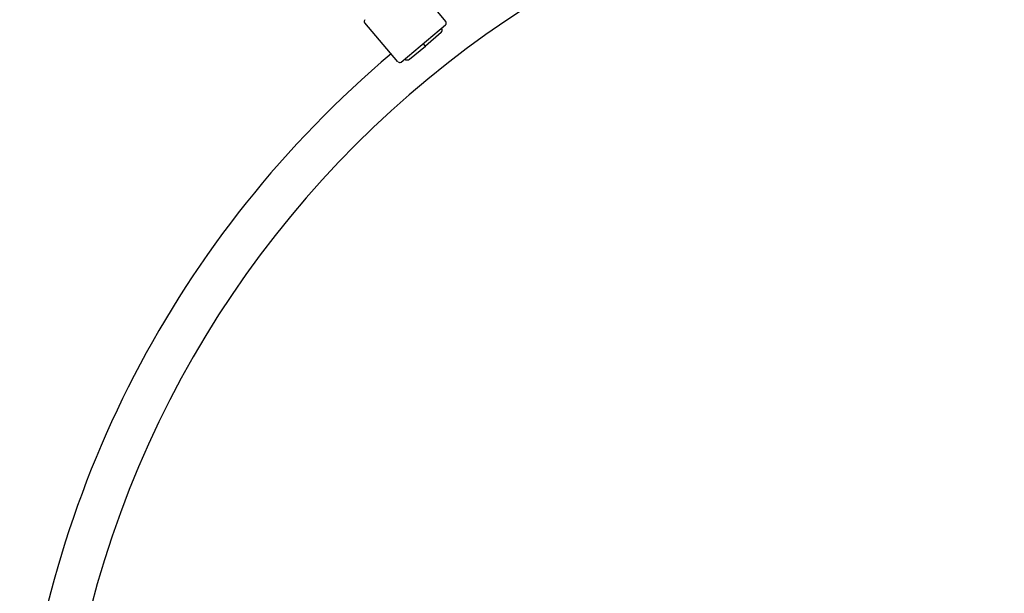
# Model space of a CAD drawing. Header units: inches. Extents: x 0 to 88, y 0 to 68.
# Tile 8 of 22: x 15.9 to 29.4, y 39.6 to 47.5. Entities that reach past the tile are written whole.
import ezdxf

# ---------------------------------------------------------------- set-up
doc = ezdxf.new("R2010")
doc.units = ezdxf.units.IN
doc.header["$LTSCALE"] = 4.84
doc.header["$MEASUREMENT"] = 0
for name, color, linetype in [('206383_X26128_1_BL20', 7, 'CONTINUOUS'), ('206397_206397_1_BL21', 7, 'CONTINUOUS'), ('207138_WW_12_1_BL11', 7, 'CONTINUOUS')]:
    doc.layers.add(name, color=color, linetype=linetype)

# ---------------------------------------------------------------- blocks, each defined once
blk = doc.blocks.new('207138_WW_12_1_BL11', base_point=(42.992, 30.181))
at = {"layer": '207138_WW_12_1_BL11', "color": 7, "linetype": 'CONTINUOUS'}
for radius, start, end in [(13.92, 90, 180), (14.51, 130.1636, 175.1135)]:
    blk.add_arc((30.344, 35.942), radius, start, end, dxfattribs=at)
blk = doc.blocks.new('206383_X26128_1_BL20', base_point=(45.594, 30.33))
at = {"layer": '206383_X26128_1_BL20', "color": 7, "linetype": 'CONTINUOUS'}
for p, q in [((21.286, 48.014), (21.735, 47.47)), ((21.079, 46.92), (20.622, 47.456)), ((21.122, 46.917), (21.731, 47.428))]:
    blk.add_line(p, q, dxfattribs=at)
for centre, start, end in [((20.644, 47.476), 130, 220.5), ((21.712, 47.451), 310, 39.5), ((21.102, 46.94), 220.5, 310)]:
    blk.add_arc(centre, 0.03, start, end, dxfattribs=at)
blk = doc.blocks.new('206397_206397_1_BL21', base_point=(45.486, 29.975))
at = {"layer": '206397_206397_1_BL21', "color": 7, "linetype": 'CONTINUOUS'}
for p, q in [((21.671, 47.322), (21.457, 47.136)), ((21.457, 47.136), (21.426, 47.172)), ((21.237, 46.958), (21.457, 47.136))]:
    blk.add_line(p, q, dxfattribs=at)
for centre, start, end in [((21.638, 47.36), 311.0002, 31.4983), ((21.205, 46.996), 228.5017, 309)]:
    blk.add_arc(centre, 0.05, start, end, dxfattribs=at)

msp = doc.modelspace()

# ---------------------------------------------------------------- block references
at = {"layer": '206383_X26128_1_BL20'}
msp.add_blockref('206383_X26128_1_BL20', (45.594, 30.33), dxfattribs=at)
at = {"layer": '206397_206397_1_BL21'}
msp.add_blockref('206397_206397_1_BL21', (45.486, 29.975), dxfattribs=at)
at = {"layer": '207138_WW_12_1_BL11'}
msp.add_blockref('207138_WW_12_1_BL11', (42.992, 30.181), dxfattribs=at)

doc.saveas('drawing.dxf')
